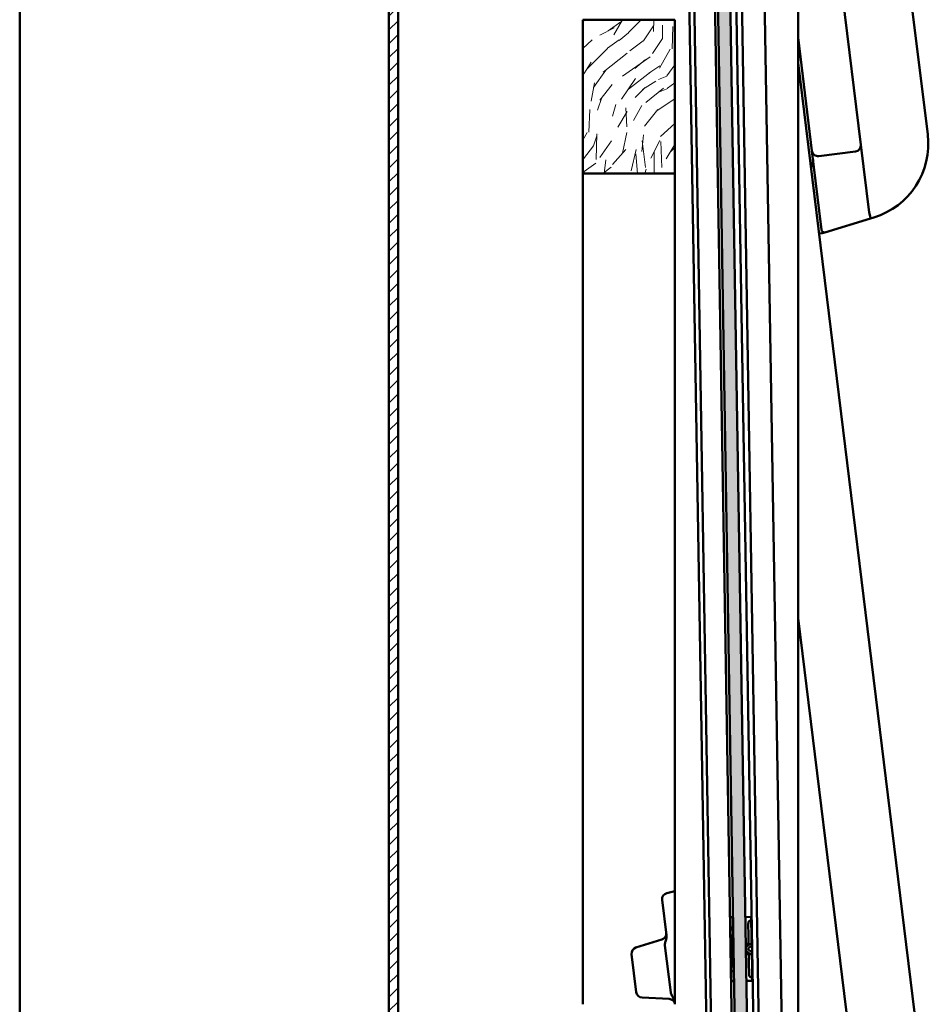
# Model space of a CAD drawing. Header units: millimetres. Extents: x 200 to 13555, y -185 to 8310.
# Tile 64 of 94: x 9039 to 9335, y 2835 to 3155. Entities that reach past the tile are written whole.
import ezdxf

# ---------------------------------------------------------------- set-up
doc = ezdxf.new("R2010")
doc.units = ezdxf.units.MM
doc.header["$LTSCALE"] = 10
doc.layers.add('Schraffur', color=7, linetype='Continuous', lineweight=18)
doc.layers.add('Sichtbare Kanten(DIN)', color=7, linetype='Continuous', lineweight=50)

msp = doc.modelspace()

# ---------------------------------------------------------------- hatches: boundary and pattern name
at = {"layer": 'Schraffur'}
h = msp.add_hatch(dxfattribs=at)
h.set_pattern_fill('ANSI31', color=256, scale=25.4, style=0)
h.set_pattern_definition([(45, (0, 0), (-2.245064, 2.245064), [])])
h.paths.add_polyline_path([(9162.18, 6791.74), (9159.18, 6791.74), (9159.18, 1404.74), (9162.18, 1404.74)])
h = msp.add_hatch(dxfattribs=at)
h.set_pattern_fill('WOOD', color=256, scale=38.232284, angle=60, style=0, pattern_type=2)
h.set_pattern_definition([(55.235978, (-5.6287, 3.2497), (-243.3889019, -345.092137), [4.60378, -455.7747]), (71.30988, (-3.004, 7.032), (43.354602, 151.5566566), [5.84843, -189.09879]), (104.99998, (-1.13, 12.572), (-33.11013, 19.11616), [4.32549, -49.74326]), (106.847578, (-2.249, 16.7499), (-229.02514463, 750.28282425), [8.38499, -830.11464]), (72.994578, (-4.6793, 24.775), (-105.8252441, -336.22338215), [5.10084, -504.97965]), (59.99998, (-3.187, 29.653), (-13.99397, 52.22628), [9.55807, -28.67421]), (50.53798, (1.5916, 37.9303), (-128.6901057, -146.4352174), [4.65115, -227.90685]), (54.288978, (-14.5685, 8.411), (-205.1575378, -278.8735246), [3.8423, -380.38752]), (59.99998, (-12.326, 11.53), (-13.99397, 52.22628), [5.73484, -32.49744]), (88.300778, (-9.4583, 16.4975), (11.6166069, 478.908999), [5.64492, -558.84894]), (112.124978, (-9.291, 22.14), (89.0858658, -228.0211624), [8.7183, -427.19607]), (99.289378, (-12.5745, 30.2162), (-50.8536365, 294.2414035), [5.43384, -537.94735]), (66.34018, (-13.4516, 35.579), (119.819037, 283.9971022), [6.92417, -339.28399]), (48.110978, (-10.673, 41.921), (-366.9582395, -406.1902281), [7.42337, -734.91243]), (53.289978, (-24.8326, 14.3371), (205.15637223, 278.8744648), [6.5443, -647.8881]), (63.366478, (-20.9206, 19.5835), (272.7477719, 548.877876), [6.51073, -644.5619]), (93.69008, (-18.002, 25.403), (-5.122138, -85.33637), [6.89244, -130.9559]), (107.489578, (-18.4456, 32.2815), (-173.0497718, 541.37724374), [6.22376, -616.15148]), (74.931378, (-20.316, 38.2176), (110.94772643, 421.56079394), [5.93526, -587.58814]), (59.99998, (-18.773, 43.95), (-13.99397, 52.22628), [4.58787, -33.64441]), (47.004978, (-16.479, 47.922), (238.2673832, 259.7571926), [5.10084, -504.97965]), (59.99998, (5.926, 10.264), (-13.99397, 52.22628), [0, -38.23228]), (283.151978, (3.6358, 17.767), (-176.79389034, 764.27792954), [8.38499, -830.11464]), (266.56498, (-27.566, 28.718), (13.993937, -52.22626), [3.41961, -82.07018]), (248.12998, (-27.7713, 25.3046), (-81.5872323, -217.7767926), [5.40685, -264.93634]), (216.80098, (-29.7854, 20.287), (-161.8018216, -127.3170428), [2.9117, -288.25689]), (86.56508, (3.636, 17.767), (-13.99403, 52.226235), [4.27448, -81.21531]), (66.709778, (3.8919, 22.0338), (-138.9355377, -317.10726976), [6.5443, -647.8881]), (49.874978, (6.4794, 28.0448), (424.30689224, 505.5199772), [10.87437, -1076.56376]), (49.694978, (-1.9866, 1.147), (147.8076487, 179.544334), [4.27448, -423.17403]), (75.524078, (0.7784, 4.4068), (-110.94715306, -421.55871867), [7.14236, -707.09462]), (102.878878, (2.5638, 11.3224), (148.81117677, -659.8243767), [7.30428, -723.12159]), (94.695178, (0.9357, 18.443), (-40.60972356, 464.91457734), [6.04506, -598.4614]), (69.46228, (0.441, 24.4677), (62.4707418, 184.666788), [6.97674, -225.58118]), (53.417978, (2.8885, 31.001), (-391.19537558, -524.6393755), [10.00634, -990.62906]), (51.86998, (-10.264, 5.926), (-147.806758, -179.5448974), [5.40685, -264.93634]), (71.30988, (-6.926, 10.179), (43.354602, 151.5566566), [5.84843, -189.09879]), (102.510378, (-5.0516, 15.719), (120.8226926, -555.37142573), [6.22376, -616.15148]), (104.99998, (-6.4, 21.795), (-33.11013, 19.11616), [7.02893, -47.03985]), (77.353978, (-8.219, 28.5845), (-116.06941074, -506.89466805), [6.40892, -634.48004]), (56.633978, (-6.8159, 34.838), (-338.96423805, -510.64813243), [6.51073, -644.5619]), (42.896978, (-3.235, 40.2755), (290.4918843, 273.7501244), [5.20016, -514.81682]), (51.253978, (-18.5417, 10.705), (166.92261225, 212.6552062), [5.02865, -497.83786]), (74.931378, (-15.3944, 14.627), (110.94772643, 421.56079394), [5.93526, -587.58814]), (92.00538, (-13.8513, 20.3582), (3.7496505, -222.8991343), [7.21367, -353.46893]), (109.899078, (-14.1038, 27.5674), (220.1534716, -612.71991828), [9.49671, -940.17391]), (75.94538, (-17.336, 36.497), (-43.3545312, -151.556754), [5.5667, -272.76861]), (53.990978, (-15.9843, 41.8972), (224.27076445, 311.98385913), [7.30428, -723.12159]), (36.80098, (-11.69, 47.806), (161.8018216, 127.3170428), [2.9117, -288.25689]), (50.53798, (-28.475, 16.44), (-128.6901057, -146.4352174), [4.65115, -227.90685]), (70.007978, (-25.5186, 20.0308), (144.0574658, 402.444057), [6.59992, -653.39355]), (97.405378, (-23.2621, 26.233), (-82.59190936, 621.59484933), [8.18205, -810.02357]), (89.054578, (8.7934, 15.2307), (1.3726013, 308.235368), [3.93624, -389.6902]), (70.784278, (8.8584, 19.1664), (-206.52867423, -587.11209922), [8.17314, -809.1404]), (52.87498, (11.5484, 26.884), (-166.9231547, -212.6547413), [9.24717, -298.99137])])
h.paths.add_polyline_path([(9279.36, 2362.83), (9283.36, 2362.9), (9265.98, 3411.75), (9261.98, 3411.69)])
h = msp.add_hatch(dxfattribs=at)
h.set_pattern_fill('WOOD', color=256, scale=38.232284, angle=45, style=0, pattern_type=2)
h.set_pattern_definition([(40.236, (-4.5958, 4.5958), (-324.4119387, -270.3398502), [4.60378, -455.7747]), (56.3099, (-1.081, 7.5696), (81.103027, 135.1715235), [5.84843, -189.09879]), (90, (2.163, 12.436), (-27.034315, 27.034315), [4.32549, -49.74326]), (91.8476, (2.1627, 16.7613), (-27.03412197, 783.99361572), [8.38499, -830.11464]), (57.9946, (1.8924, 25.142), (-189.2402357, -297.377333), [5.10084, -504.97965]), (45, (4.596, 29.467), (0, 54.06861), [9.55807, -28.67421]), (35.538, (11.3544, 36.226), (-162.205278, -108.138171), [4.65115, -227.90685]), (39.289, (-11.895, 11.895), (-270.3446597, -216.2725665), [3.8423, -380.38752]), (45, (-8.92, 14.33), (0, 54.06861), [5.73484, -32.49744]), (73.3008, (-4.8662, 18.3833), (135.1713722, 459.5840239), [5.64492, -558.84894]), (97.125, (-3.244, 23.7902), (27.0342133, -243.3086379), [8.7183, -427.19607]), (84.2894, (-4.3255, 32.4412), (27.0343229, 297.3772709), [5.43384, -537.94735]), (51.3402, (-3.785, 37.848), (189.2400667, 243.3087603), [6.92417, -339.28399]), (33.111, (0.5407, 43.2549), (-459.58409235, -297.3740288), [7.42337, -734.91243]), (38.29, (-20.2757, 20.2757), (270.3437772, 216.2737763), [6.5443, -647.8881]), (48.3665, (-15.1392, 24.3309), (405.51398647, 459.58315527), [6.51073, -644.5619]), (78.6901, (-10.814, 29.197), (-27.034252, -81.102908), [6.89244, -130.9559]), (92.4896, (-9.462, 35.9556), (-27.03472273, 567.7188277), [6.22376, -616.15148]), (59.9314, (-9.7324, 42.1735), (216.2750897, 378.4811575), [5.93526, -587.58814]), (45, (-6.76, 47.31), (0, 54.06861), [4.58787, -33.64441]), (32.005, (-3.5145, 50.5542), (297.3786541, 189.2381596), [5.10084, -504.97965]), (45, (8.38, 8.38), (0, 54.06861), [0, -38.23228]), (268.152, (8.1103, 16.2206), (27.03959528, 783.99342697), [8.38499, -830.11464]), (251.565, (-19.194, 34.874), (-2.4e-05, -54.06859), [3.41961, -82.07018]), (233.13, (-20.276, 31.63), (-135.171923, -189.2399513), [5.40685, -264.93634]), (201.801, (-23.52, 27.3047), (-189.2406022, -81.1015001), [2.9117, -288.25689]), (71.5651, (8.11, 16.22), (-7e-05, 54.06859), [4.27448, -81.21531]), (51.7098, (9.462, 20.2757), (-216.27472, -270.34302224), [6.5443, -647.8881]), (34.875, (13.5172, 25.4122), (540.68703649, 378.47630669), [10.87437, -1076.56376]), (34.695, (-1.622, 1.622), (189.2406659, 135.1711481), [4.27448, -423.17403]), (60.5241, (1.8924, 4.0551), (-216.27399874, -378.4793013), [7.14236, -707.09462]), (87.8789, (5.4069, 10.273), (-27.03429414, -675.85658343), [7.30428, -723.12159]), (79.6952, (5.6772, 17.5723), (81.10258795, 459.5835986), [6.04506, -598.4614]), (54.4623, (6.7586, 23.52), (108.1373217, 162.205844), [6.97674, -225.58118]), (38.418, (10.8137, 29.197), (-513.65222133, -405.51410791), [10.00634, -990.62906]), (36.87, (-8.3806, 8.3806), (-189.2399513, -135.171923), [5.40685, -264.93634]), (56.3099, (-4.055, 11.625), (81.103027, 135.1715235), [5.84843, -189.09879]), (87.5104, (-0.811, 16.491), (-27.03472273, -567.7188277), [6.22376, -616.15148]), (90, (-0.54, 22.71), (-27.034315, 27.034315), [7.02893, -47.03985]), (62.354, (-0.5407, 29.7377), (-243.3082572, -459.5817714), [6.40892, -634.48004]), (41.634, (2.433, 35.415), (-459.5796165, -405.51799707), [6.51073, -644.5619]), (27.897, (7.2993, 39.7404), (351.4452858, 189.2376193), [5.20016, -514.81682]), (36.254, (-15.1392, 15.1392), (216.2740167, 162.2064885), [5.02865, -497.83786]), (59.9314, (-11.084, 18.113), (216.2750897, 378.4811575), [5.93526, -587.58814]), (77.0054, (-8.1103, 23.2495), (-54.0685729, -216.2745324), [7.21367, -353.46893]), (94.8991, (-6.4882, 30.2784), (54.0685914, -648.82188368), [9.49671, -940.17391]), (60.9454, (-7.2993, 39.7404), (-81.1029833, -135.171636), [5.5667, -272.76861]), (38.991, (-4.5958, 44.6066), (297.3761936, 243.30783714), [7.30428, -723.12159]), (21.801, (1.0814, 49.2024), (189.2406022, 81.1015001), [2.9117, -288.25689]), (35.538, (-23.2495, 23.2495), (-162.205278, -108.138171), [4.65115, -227.90685]), (55.008, (-19.4647, 25.953), (243.30887693, 351.4463869), [6.59992, -653.39355]), (82.4054, (-15.6799, 31.3598), (81.10268592, 621.79090902), [8.18205, -810.02357]), (74.0546, (12.4358, 12.4358), (81.1028993, 297.3772786), [3.93624, -389.6902]), (55.7843, (13.5172, 16.2206), (-351.446974, -513.6533216), [8.17314, -809.1404]), (37.875, (18.113, 22.979), (-216.2744203, -162.205899), [9.24717, -298.99137])])
h.paths.add_polyline_path([(9252.18, 3154.74), (9222.18, 3154.74), (9222.18, 3104.74), (9252.18, 3104.74)])

# ---------------------------------------------------------------- linework, layer by layer
at = {"layer": 'Sichtbare Kanten(DIN)'}
for p, q in [((9039.18, 6791.74), (9039.18, 1404.74)), ((9159.18, 6791.74), (9159.18, 1404.74)), ((9162.18, 1404.74), (9162.18, 6791.74)), ((9334.33, 3117.44), (9294.01, 3445.8)), ((9269.88, 2373.78), (9252.65, 3413.38)), ((9261.98, 3411.69), (9279.36, 2362.83)), ((9283.36, 2362.9), (9265.98, 3411.75)), ((9292.18, 3412.04), (9292.18, 2507.76)), ((9287.16, 2362.96), (9269.82, 3409.35)), ((9294.57, 2363.08), (9277.22, 3410.24)), ((9278.17, 2373.91), (9261.08, 3405.89)), ((9285.36, 2362.93), (9268.12, 3403.29)), ((9271.45, 2375.4), (9254.45, 3401.56)), ((9292.18, 3280.25), (9312.58, 3114.09)), ((9252.18, 3154.74), (9222.18, 3154.74)), ((9222.18, 3154.74), (9222.18, 3104.74)), ((9252.18, 3104.74), (9252.18, 3154.74)), ((9296.7, 3112.14), (9292.18, 3148.96)), ((9334.33, 2797.44), (9292.18, 3140.77)), ((9312.58, 3114.09), (9315.28, 3092.11)), ((9299.74, 3087.36), (9296.7, 3112.14)), ((9310.84, 3111.86), (9298.93, 3110.4)), ((9222.18, 3104.74), (9222.18, 2834.74)), ((9222.18, 3104.74), (9252.18, 3104.74)), ((9252.18, 3104.74), (9252.18, 2834.74)), ((9300.83, 3085.6), (9315.76, 3090.16)), ((9315.76, 3090.16), (9316.83, 3090.49)), ((9299, 3085.22), (9299.99, 3085.34)), ((9299.92, 3085.89), (9299.74, 3087.36)), ((9299.99, 3085.34), (9300.83, 3085.6)), ((9292.18, 2960.25), (9312.58, 2794.09)), ((9249.54, 2870.87), (9252.18, 2871.48)), ((9249.41, 2857.22), (9248.01, 2868.68)), ((9270.17, 2863.01), (9271.07, 2863.02)), ((9270.17, 2863.01), (9270.18, 2862.67)), ((9270.18, 2862.67), (9270.19, 2861.79)), ((9270.23, 2859.73), (9270.19, 2861.79)), ((9275.07, 2863.09), (9276.97, 2863.12)), ((9276.39, 2861.89), (9276.99, 2861.9)), ((9276.98, 2862.78), (9276.97, 2863.12)), ((9276.99, 2861.9), (9276.98, 2862.78)), ((9276.99, 2861.9), (9277.06, 2857.41)), ((9270.81, 2859.74), (9270.23, 2859.73)), ((9270.27, 2857.25), (9270.23, 2859.73)), ((9270.81, 2859.74), (9271.02, 2859.74)), ((9271.02, 2859.74), (9271.06, 2857.62)), ((9271.06, 2857.56), (9271.06, 2857.62)), ((9276.01, 2860.44), (9276.06, 2857.62)), ((9276.06, 2857.62), (9276.06, 2857.43)), ((9247.93, 2855.76), (9239.49, 2853.18)), ((9270.31, 2854.63), (9270.27, 2857.25)), ((9270.31, 2854.63), (9270.38, 2850.63)), ((9270.91, 2854.64), (9270.98, 2850.64)), ((9271.11, 2854.64), (9271.06, 2857.56)), ((9271.11, 2854.64), (9271.18, 2850.64)), ((9275.83, 2854.51), (9275.22, 2854.04)), ((9275.23, 2853.29), (9277.11, 2854.74)), ((9276.11, 2854.57), (9276.01, 2854.57)), ((9276.1, 2855.52), (9276.06, 2857.43)), ((9276.1, 2855.2), (9276.1, 2855.52)), ((9276.12, 2854.03), (9276.1, 2855.2)), ((9277.06, 2857.41), (9277.07, 2857.2)), ((9277.1, 2855.42), (9277.07, 2857.2)), ((9277.1, 2855.42), (9277.1, 2855.31)), ((9277.1, 2855.31), (9277.11, 2854.75)), ((9277.11, 2854.75), (9277.11, 2854.74)), ((9277.11, 2854.67), (9277.11, 2854.74)), ((9277.12, 2853.9), (9277.11, 2854.67)), ((9250.79, 2838.54), (9248.9, 2853.9)), ((9275.25, 2852.14), (9277.17, 2850.74)), ((9275.89, 2850.93), (9275.26, 2851.39)), ((9275.89, 2852.8), (9275.89, 2852.65)), ((9275.93, 2852.88), (9277.05, 2853.74)), ((9275.93, 2852.57), (9277.08, 2851.74)), ((9276.16, 2851.43), (9276.18, 2850.25)), ((9277.16, 2851.58), (9277.17, 2850.81)), ((9238.09, 2851.03), (9239.6, 2838.71)), ((9270.38, 2850.63), (9270.42, 2848.01)), ((9270.42, 2848.01), (9270.46, 2845.53)), ((9271.18, 2850.64), (9271.22, 2847.73)), ((9276.17, 2850.88), (9276.07, 2850.87)), ((9276.18, 2850.25), (9276.19, 2849.93)), ((9276.19, 2849.93), (9276.22, 2848.02)), ((9276.22, 2847.83), (9276.22, 2848.02)), ((9277.17, 2850.81), (9277.17, 2850.74)), ((9277.17, 2850.74), (9277.17, 2850.74)), ((9277.18, 2850.17), (9277.17, 2850.74)), ((9277.19, 2850.06), (9277.18, 2850.17)), ((9277.19, 2850.06), (9277.22, 2848.29)), ((9277.22, 2848.07), (9277.22, 2848.29)), ((9277.29, 2843.58), (9277.22, 2848.07)), ((9271.05, 2845.54), (9270.46, 2845.53)), ((9270.46, 2845.53), (9270.49, 2843.47)), ((9271.05, 2845.54), (9271.26, 2845.55)), ((9271.22, 2847.73), (9271.22, 2847.67)), ((9271.26, 2845.55), (9271.22, 2847.67)), ((9276.27, 2845.01), (9276.22, 2847.83)), ((9270.51, 2842.59), (9270.49, 2843.47)), ((9270.51, 2842.25), (9270.51, 2842.59)), ((9270.51, 2842.25), (9271.41, 2842.27)), ((9275.41, 2842.33), (9277.31, 2842.36)), ((9276.69, 2843.57), (9277.29, 2843.58)), ((9277.29, 2843.58), (9277.31, 2842.7)), ((9277.31, 2842.7), (9277.31, 2842.36)), ((9241.48, 2836.95), (9250.3, 2836.49)), ((9252.18, 2834.74), (9252.09, 2835.44))]:
    msp.add_line(p, q, dxfattribs=at)
for centre, radius, start, end in [((9309.52, 3114.4), 25, 287, 7), ((9310.59, 3113.85), 2, 277, 7), ((9298.68, 3112.38), 2, 187, 277), ((9249.99, 2868.92), 2, 103, 187), ((9247.34, 2857.68), 2, 287, 7), ((9240.07, 2851.27), 2, 107, 187), ((9275.99, 2852.8), 0.1, 127.8192, 180.9493), ((9275.99, 2852.65), 0.1, 180.9493, 234.0794), ((9276.02, 2854.02), 0.1, 307.8192, 0.9492), ((9276.06, 2851.42), 0.1, 0.9493, 54.0794), ((9276.92, 2853.9), 0.2, 307.8192, 0.9493), ((9276.96, 2851.58), 0.2, 0.9493, 54.0794), ((9241.58, 2838.95), 2, 187, 267), ((9250.19, 2834.49), 2, 7.0115, 87)]:
    msp.add_arc(centre, radius, start, end, dxfattribs=at)
for centre, major_axis, ratio, start_param, end_param in [((9333.76, 3097.76), (-18.47, -5.69), 0.103473, 6.264739, 6.282891), ((9315.18, 3092.08), (0.58, -1.91), 0.051616, 0, 1.552644)]:
    msp.add_ellipse(centre, major_axis=major_axis, ratio=ratio, start_param=start_param, end_param=end_param, dxfattribs=at)
for points, knots in [([(9297, 3109.66), (9297.08, 3109.05), (9297.04, 3108.43), (9296.78, 3107.39), (9296.61, 3106.97), (9296.38, 3106.56)], [-0.005318, -0.005318, -0.005318, -0.005318, 0.59938, 0.59938, 1.030313, 1.030313, 1.030313, 1.030313]), ([(9299.92, 3085.89), (9300.07, 3085.81), (9300.22, 3085.75), (9300.49, 3085.65), (9300.61, 3085.62), (9300.74, 3085.6), (9300.77, 3085.6), (9300.8, 3085.6), (9300.82, 3085.6), (9300.83, 3085.6), (9300.83, 3085.6), (9300.83, 3085.6)], [-0.5371849, -0.5371849, -0.5371849, -0.5371849, -0.4701715, -0.4701715, -0.3994312, -0.3994312, -0.370279, -0.370279, -0.3542794, -0.3542794, -0.3446725, -0.3446725, -0.3446725, -0.3446725]), ([(9276.39, 2861.89), (9276.39, 2861.89), (9276.38, 2861.89), (9276.37, 2861.89), (9276.35, 2861.88), (9276.32, 2861.87), (9276.3, 2861.86), (9276.26, 2861.82), (9276.24, 2861.8), (9276.18, 2861.7), (9276.15, 2861.62), (9276.06, 2861.33), (9276.03, 2861.08), (9276.01, 2860.66), (9276.01, 2860.55), (9276.01, 2860.44)], [0.6953655, 0.6953655, 0.6953655, 0.6953655, 0.6979311, 0.6979311, 0.7087699, 0.7087699, 0.7238137, 0.7238137, 0.7523735, 0.7523735, 0.8133817, 0.8133817, 0.925447, 0.925447, 0.9641924, 0.9641924, 0.9641924, 0.9641924]), ([(9276.97, 2863.12), (9276.97, 2863.12), (9276.97, 2863.12), (9276.97, 2863.12), (9276.97, 2863.12), (9276.97, 2863.12)], [0.051784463, 0.051784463, 0.051784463, 0.051784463, 0.051944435, 0.051944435, 0.053240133, 0.053240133, 0.053240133, 0.053240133]), ([(9248.9, 2853.9), (9248.9, 2853.97), (9248.89, 2854.04), (9248.89, 2854.2), (9248.9, 2854.28), (9248.94, 2854.53), (9248.98, 2854.7), (9249.13, 2855.23), (9249.27, 2855.61), (9249.42, 2856.37), (9249.47, 2856.78), (9249.41, 2857.22)], [-0.4811953, -0.4811953, -0.4811953, -0.4811953, -0.4419361, -0.4419361, -0.398696, -0.398696, -0.3072531, -0.3072531, -0.1329986, -0.1329986, 0, 0, 0, 0]), ([(9270.91, 2854.64), (9270.91, 2854.88), (9270.9, 2855.12), (9270.91, 2855.36), (9270.91, 2855.6), (9270.91, 2855.84), (9270.92, 2856.09), (9270.92, 2856.12), (9270.92, 2856.15), (9270.92, 2856.18), (9270.93, 2856.39), (9270.94, 2856.59), (9270.95, 2856.79), (9270.95, 2856.83), (9270.95, 2856.86), (9270.95, 2856.9), (9270.96, 2857.09), (9270.97, 2857.28), (9270.98, 2857.46)], [0, 0, 0, 0, 0.253436, 0.253436, 0.253436, 0.505456, 0.505456, 0.505456, 0.539367, 0.539367, 0.539367, 0.752782, 0.752782, 0.752782, 0.793105, 0.793105, 0.793105, 1, 1, 1, 1]), ([(9275.83, 2854.51), (9275.86, 2854.53), (9275.88, 2854.55), (9275.95, 2854.57), (9275.98, 2854.57), (9276.01, 2854.57)], [0, 0, 0, 0, 0.00840513, 0.00840513, 0.01681096, 0.01681096, 0.01681096, 0.01681096]), ([(9270.98, 2850.64), (9270.98, 2850.4), (9270.99, 2850.16), (9271, 2849.91), (9271.01, 2849.67), (9271.02, 2849.43), (9271.03, 2849.19), (9271.04, 2849.16), (9271.04, 2849.13), (9271.04, 2849.1), (9271.05, 2848.89), (9271.07, 2848.69), (9271.08, 2848.49), (9271.09, 2848.45), (9271.09, 2848.42), (9271.09, 2848.38), (9271.11, 2848.19), (9271.12, 2848), (9271.14, 2847.82)], [0, 0, 0, 0, 0.253436, 0.253436, 0.253436, 0.505456, 0.505456, 0.505456, 0.539367, 0.539367, 0.539367, 0.752782, 0.752782, 0.752782, 0.793105, 0.793105, 0.793105, 1, 1, 1, 1]), ([(9275.89, 2850.93), (9275.92, 2850.91), (9275.94, 2850.9), (9276.01, 2850.87), (9276.04, 2850.87), (9276.07, 2850.87)], [0, 0, 0, 0, 0.00840513, 0.00840513, 0.01681096, 0.01681096, 0.01681096, 0.01681096]), ([(9276.69, 2843.57), (9276.69, 2843.57), (9276.69, 2843.57), (9276.67, 2843.58), (9276.65, 2843.58), (9276.62, 2843.59), (9276.61, 2843.6), (9276.56, 2843.63), (9276.54, 2843.66), (9276.48, 2843.75), (9276.44, 2843.83), (9276.35, 2844.12), (9276.3, 2844.37), (9276.28, 2844.79), (9276.27, 2844.9), (9276.27, 2845.01)], [0.6953655, 0.6953655, 0.6953655, 0.6953655, 0.6979311, 0.6979311, 0.7087699, 0.7087699, 0.7238137, 0.7238137, 0.7523735, 0.7523735, 0.8133817, 0.8133817, 0.925447, 0.925447, 0.9641924, 0.9641924, 0.9641924, 0.9641924]), ([(9277.31, 2842.36), (9277.31, 2842.36), (9277.31, 2842.36), (9277.31, 2842.36), (9277.31, 2842.36), (9277.31, 2842.36)], [0.051784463, 0.051784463, 0.051784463, 0.051784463, 0.051944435, 0.051944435, 0.053240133, 0.053240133, 0.053240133, 0.053240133]), ([(9252.09, 2835.44), (9252.04, 2835.88), (9251.88, 2836.27), (9251.54, 2836.99), (9251.31, 2837.33), (9251.03, 2837.83), (9250.95, 2837.99), (9250.84, 2838.28), (9250.81, 2838.41), (9250.79, 2838.54)], [-0.2664743, -0.2664743, -0.2664743, -0.2664743, -0.1917896, -0.1917896, -0.093071, -0.093071, -0.0392484, -0.0392484, 0, 0, 0, 0])]:
    msp.add_open_spline(points, degree=3, knots=knots, dxfattribs=at)
for points in [[(9270.17, 2863.01), (9270.17, 2863.01), (9270.17, 2863.01), (9270.17, 2863.01)], [(9270.51, 2842.25), (9270.51, 2842.25), (9270.51, 2842.25), (9270.51, 2842.25)]]:
    msp.add_open_spline(points, degree=3, dxfattribs=at)

doc.saveas('drawing.dxf')
